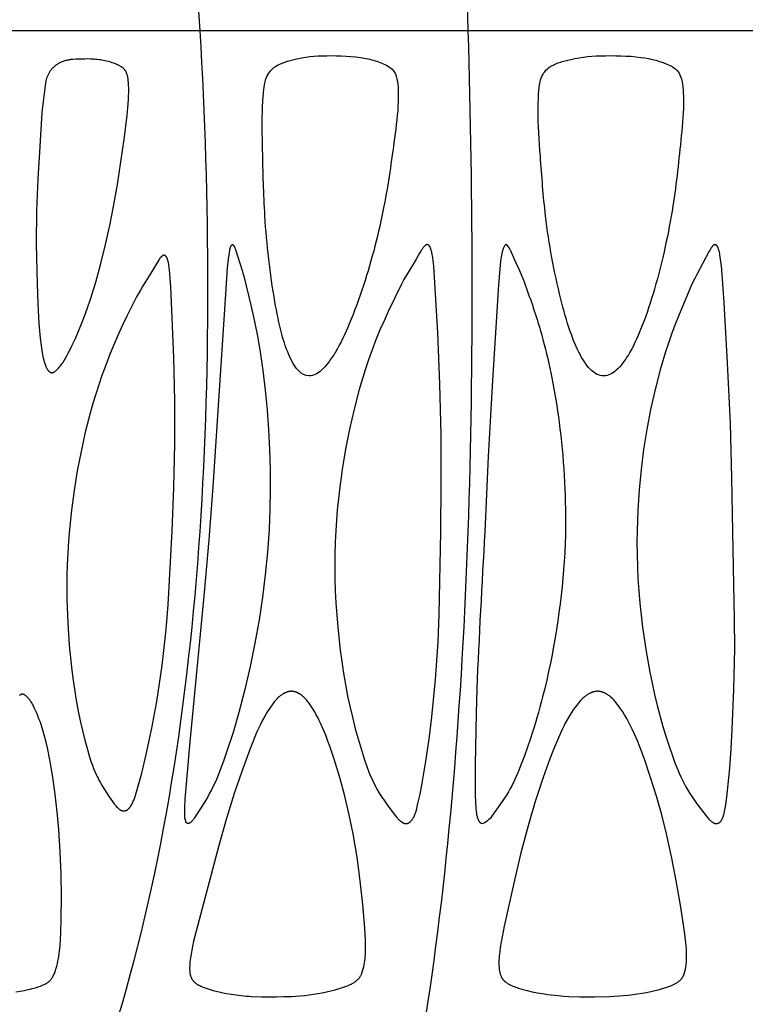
# Model space of a CAD drawing. Header units: millimetres. Extents: x 1250 to 1725, y 0 to 1655.
# Tile 72 of 256: x 1464 to 1487, y 560 to 591. Entities that reach past the tile are written whole.
import ezdxf

# ---------------------------------------------------------------- set-up
doc = ezdxf.new("R2010")
doc.units = ezdxf.units.MM
doc.header["$MEASUREMENT"] = 0
doc.layers.add('Crea2D$visibili$tangenti', color=7, linetype='Continuous', true_color=0x000000)

msp = doc.modelspace()

# ---------------------------------------------------------------- linework, layer by layer
at = {"layer": 'Crea2D$visibili$tangenti'}
for p, q in [((1469.77, 590.754), (1462.385, 590.754)), ((1478.37, 590.754), (1469.77, 590.754)), ((1487.599, 590.754), (1478.37, 590.754)), ((1479.717, 583.725), (1479.855, 583.406)), ((1479.855, 583.406), (1480.002, 583.088))]:
    msp.add_line(p, q, dxfattribs=at)
for points in [[(1465.005, 579.781), (1465.009, 579.782), (1465.014, 579.782), (1465.018, 579.783), (1465.023, 579.784), (1465.027, 579.785), (1465.032, 579.786), (1465.036, 579.787), (1465.04, 579.789), (1465.044, 579.79), (1465.048, 579.792), (1465.053, 579.793), (1465.057, 579.795), (1465.061, 579.797), (1465.065, 579.799), (1465.069, 579.801), (1465.073, 579.803), (1465.08, 579.807), (1465.088, 579.812), (1465.096, 579.816), (1465.103, 579.821), (1465.11, 579.827), (1465.118, 579.832), (1465.132, 579.843), (1465.144, 579.853), (1465.156, 579.864), (1465.168, 579.875), (1465.18, 579.886), (1465.192, 579.897), (1465.203, 579.909), (1465.225, 579.933), (1465.246, 579.957), (1465.267, 579.982), (1465.287, 580.007), (1465.306, 580.033), (1465.332, 580.069), (1465.357, 580.105), (1465.405, 580.178), (1465.451, 580.253), (1465.495, 580.329), (1465.537, 580.406), (1465.577, 580.484), (1465.654, 580.642), (1465.763, 580.877), (1465.866, 581.115), (1465.963, 581.355), (1466.056, 581.598), (1466.153, 581.868), (1466.245, 582.141), (1466.416, 582.691), (1466.583, 583.292), (1466.734, 583.897), (1466.869, 584.506), (1466.99, 585.118), (1467.112, 585.818), (1467.33, 587.279), (1467.422, 588.041), (1467.447, 588.288), (1467.465, 588.535), (1467.471, 588.659), (1467.474, 588.783), (1467.474, 588.907), (1467.47, 589.031), (1467.466, 589.103), (1467.463, 589.14), (1467.459, 589.176), (1467.455, 589.212), (1467.449, 589.248), (1467.445, 589.266), (1467.442, 589.284), (1467.438, 589.302), (1467.433, 589.319), (1467.427, 589.342), (1467.42, 589.365), (1467.417, 589.376), (1467.413, 589.387), (1467.409, 589.398), (1467.404, 589.409), (1467.4, 589.419), (1467.395, 589.43), (1467.39, 589.44), (1467.384, 589.45), (1467.378, 589.46), (1467.372, 589.47), (1467.366, 589.48), (1467.363, 589.484), (1467.36, 589.489), (1467.355, 589.494), (1467.351, 589.5), (1467.347, 589.505), (1467.342, 589.51), (1467.338, 589.515), (1467.333, 589.52), (1467.329, 589.525), (1467.324, 589.53), (1467.314, 589.539), (1467.304, 589.549), (1467.293, 589.558), (1467.282, 589.566), (1467.271, 589.574), (1467.26, 589.583), (1467.248, 589.59), (1467.236, 589.598), (1467.212, 589.613), (1467.188, 589.627), (1467.168, 589.637), (1467.148, 589.647), (1467.128, 589.657), (1467.108, 589.667), (1467.068, 589.685), (1467.027, 589.701), (1466.985, 589.717), (1466.944, 589.731), (1466.901, 589.744), (1466.859, 589.757), (1466.811, 589.769), (1466.762, 589.781), (1466.713, 589.792), (1466.664, 589.802), (1466.614, 589.811), (1466.565, 589.819), (1466.515, 589.826), (1466.465, 589.832), (1466.415, 589.837), (1466.365, 589.841), (1466.264, 589.847), (1466.164, 589.85), (1466.064, 589.849), (1465.774, 589.84), (1465.678, 589.833), (1465.622, 589.828), (1465.595, 589.824), (1465.567, 589.82), (1465.539, 589.816), (1465.512, 589.811), (1465.485, 589.805), (1465.458, 589.799), (1465.428, 589.791), (1465.398, 589.782), (1465.369, 589.772), (1465.34, 589.761), (1465.312, 589.749), (1465.284, 589.736), (1465.256, 589.722), (1465.229, 589.708), (1465.203, 589.692), (1465.177, 589.676), (1465.164, 589.667), (1465.151, 589.658), (1465.139, 589.649), (1465.127, 589.64), (1465.114, 589.631), (1465.103, 589.621), (1465.091, 589.611), (1465.079, 589.601), (1465.068, 589.591), (1465.057, 589.58), (1465.046, 589.57), (1465.035, 589.559), (1465.019, 589.541), (1465.003, 589.523), (1464.988, 589.505), (1464.973, 589.486), (1464.959, 589.467), (1464.946, 589.448), (1464.933, 589.428), (1464.92, 589.407), (1464.908, 589.387), (1464.897, 589.365), (1464.886, 589.344), (1464.876, 589.322), (1464.867, 589.301), (1464.858, 589.278), (1464.85, 589.256), (1464.842, 589.233), (1464.836, 589.214), (1464.831, 589.195), (1464.826, 589.176), (1464.821, 589.156), (1464.813, 589.117), (1464.805, 589.078), (1464.793, 588.998), (1464.728, 588.49), (1464.692, 588.129), (1464.621, 587.042), (1464.562, 586.009), (1464.519, 584.976), (1464.508, 583.914), (1464.533, 582.622), (1464.558, 581.991), (1464.596, 581.36), (1464.638, 580.888), (1464.667, 580.654), (1464.702, 580.42), (1464.723, 580.305), (1464.735, 580.248), (1464.748, 580.191), (1464.755, 580.163), (1464.763, 580.135), (1464.772, 580.107), (1464.78, 580.08), (1464.79, 580.052), (1464.8, 580.025), (1464.811, 579.998), (1464.823, 579.971), (1464.831, 579.954), (1464.839, 579.937), (1464.848, 579.92), (1464.852, 579.912), (1464.857, 579.904), (1464.862, 579.896), (1464.867, 579.888), (1464.872, 579.88), (1464.878, 579.872), (1464.883, 579.864), (1464.889, 579.857), (1464.895, 579.849), (1464.902, 579.842), (1464.907, 579.837), (1464.912, 579.831), (1464.918, 579.825), (1464.923, 579.82), (1464.926, 579.818), (1464.929, 579.815), (1464.932, 579.813), (1464.935, 579.81), (1464.938, 579.808), (1464.941, 579.806), (1464.944, 579.804), (1464.948, 579.802), (1464.951, 579.8), (1464.954, 579.798), (1464.957, 579.796), (1464.961, 579.794), (1464.964, 579.792), (1464.968, 579.791), (1464.971, 579.789), (1464.975, 579.788), (1464.978, 579.787), (1464.982, 579.786), (1464.986, 579.784), (1464.989, 579.784), (1464.993, 579.783), (1464.997, 579.782), (1465.001, 579.781)], [(1471.982, 574.766), (1471.981, 574.751), (1471.93, 574.024), (1471.858, 573.3), (1471.767, 572.578), (1471.658, 571.858), (1471.526, 571.108), (1471.374, 570.362), (1471.203, 569.62), (1471.01, 568.884), (1470.823, 568.242), (1470.618, 567.606), (1470.518, 567.321), (1470.412, 567.038), (1470.331, 566.835), (1470.289, 566.735), (1470.244, 566.635), (1470.189, 566.519), (1470.132, 566.403), (1470.071, 566.289), (1470.009, 566.176), (1469.916, 566.018), (1469.622, 565.554), (1469.588, 565.503), (1469.571, 565.478), (1469.553, 565.453), (1469.543, 565.441), (1469.534, 565.429), (1469.524, 565.418), (1469.514, 565.406), (1469.504, 565.395), (1469.493, 565.384), (1469.482, 565.373), (1469.471, 565.362), (1469.465, 565.357), (1469.459, 565.352), (1469.453, 565.347), (1469.447, 565.343), (1469.444, 565.341), (1469.441, 565.338), (1469.437, 565.336), (1469.434, 565.334), (1469.431, 565.333), (1469.428, 565.331), (1469.425, 565.329), (1469.421, 565.327), (1469.418, 565.326), (1469.415, 565.325), (1469.413, 565.324), (1469.412, 565.323), (1469.41, 565.323), (1469.408, 565.322), (1469.407, 565.322), (1469.405, 565.321), (1469.403, 565.321), (1469.401, 565.32), (1469.4, 565.32), (1469.398, 565.32), (1469.396, 565.319), (1469.395, 565.319), (1469.393, 565.319), (1469.391, 565.319), (1469.389, 565.319), (1469.388, 565.319), (1469.386, 565.319), (1469.384, 565.318), (1469.382, 565.319), (1469.381, 565.319), (1469.379, 565.319), (1469.377, 565.319), (1469.375, 565.319), (1469.373, 565.319), (1469.372, 565.32), (1469.37, 565.32), (1469.368, 565.32), (1469.366, 565.321), (1469.365, 565.321), (1469.363, 565.322), (1469.362, 565.322), (1469.361, 565.323), (1469.359, 565.323), (1469.358, 565.324), (1469.355, 565.325), (1469.353, 565.326), (1469.35, 565.327), (1469.347, 565.329), (1469.345, 565.33), (1469.342, 565.332), (1469.341, 565.332), (1469.34, 565.333), (1469.339, 565.334), (1469.337, 565.335), (1469.336, 565.336), (1469.335, 565.337), (1469.334, 565.338), (1469.333, 565.339), (1469.332, 565.34), (1469.331, 565.341), (1469.33, 565.342), (1469.329, 565.343), (1469.328, 565.344), (1469.327, 565.345), (1469.325, 565.346), (1469.324, 565.347), (1469.323, 565.349), (1469.322, 565.35), (1469.322, 565.351), (1469.321, 565.353), (1469.32, 565.354), (1469.319, 565.355), (1469.318, 565.357), (1469.317, 565.358), (1469.317, 565.36), (1469.316, 565.361), (1469.314, 565.364), (1469.313, 565.367), (1469.312, 565.37), (1469.311, 565.373), (1469.309, 565.379), (1469.305, 565.392), (1469.296, 565.42), (1469.292, 565.434), (1469.289, 565.449), (1469.287, 565.456), (1469.286, 565.464), (1469.283, 565.479), (1469.281, 565.494), (1469.279, 565.509), (1469.277, 565.524), (1469.276, 565.539), (1469.275, 565.57), (1469.272, 565.639), (1469.272, 565.708), (1469.275, 565.846), (1469.289, 566.096), (1469.45, 567.942), (1469.912, 572.73), (1470.059, 574.423), (1470.182, 576.12), (1470.576, 582.147), (1470.648, 583.152), (1470.675, 583.431), (1470.694, 583.57), (1470.705, 583.64), (1470.717, 583.709), (1470.724, 583.743), (1470.728, 583.76), (1470.732, 583.777), (1470.737, 583.794), (1470.742, 583.81), (1470.745, 583.818), (1470.748, 583.827), (1470.751, 583.835), (1470.754, 583.843), (1470.756, 583.848), (1470.759, 583.852), (1470.761, 583.857), (1470.762, 583.859), (1470.764, 583.862), (1470.765, 583.864), (1470.766, 583.866), (1470.768, 583.869), (1470.769, 583.871), (1470.771, 583.873), (1470.773, 583.875), (1470.775, 583.877), (1470.775, 583.878), (1470.776, 583.879), (1470.778, 583.881), (1470.779, 583.882), (1470.78, 583.883), (1470.782, 583.884), (1470.783, 583.886), (1470.785, 583.887), (1470.786, 583.888), (1470.787, 583.888), (1470.788, 583.889), (1470.788, 583.889), (1470.789, 583.89), (1470.79, 583.89), (1470.791, 583.891), (1470.791, 583.891), (1470.792, 583.891), (1470.793, 583.892), (1470.794, 583.892), (1470.794, 583.892), (1470.795, 583.893), (1470.796, 583.893), (1470.797, 583.893), (1470.797, 583.893), (1470.798, 583.893), (1470.799, 583.894), (1470.799, 583.894), (1470.799, 583.894), (1470.8, 583.894), (1470.8, 583.894), (1470.801, 583.894), (1470.802, 583.894), (1470.803, 583.894), (1470.803, 583.894), (1470.804, 583.894), (1470.805, 583.894), (1470.805, 583.894), (1470.806, 583.894), (1470.807, 583.893), (1470.807, 583.893), (1470.808, 583.893), (1470.809, 583.893), (1470.809, 583.893), (1470.81, 583.893), (1470.811, 583.892), (1470.811, 583.892), (1470.812, 583.892), (1470.812, 583.891), (1470.813, 583.891), (1470.814, 583.891), (1470.814, 583.89), (1470.815, 583.89), (1470.816, 583.89), (1470.816, 583.889), (1470.817, 583.889), (1470.818, 583.888), (1470.819, 583.887), (1470.821, 583.886), (1470.822, 583.885), (1470.823, 583.884), (1470.824, 583.883), (1470.826, 583.882), (1470.827, 583.881), (1470.828, 583.879), (1470.83, 583.877), (1470.833, 583.874), (1470.835, 583.871), (1470.837, 583.869), (1470.839, 583.866), (1470.843, 583.86), (1470.847, 583.855), (1470.85, 583.849), (1470.853, 583.844), (1470.857, 583.838), (1470.86, 583.832), (1470.862, 583.827), (1470.865, 583.821), (1470.87, 583.81), (1470.875, 583.798), (1470.883, 583.775), (1470.898, 583.734), (1471.112, 583.063), (1471.139, 582.974), (1471.164, 582.885), (1471.398, 581.952), (1471.514, 581.431), (1471.615, 580.907), (1471.703, 580.381), (1471.778, 579.852), (1471.854, 579.22), (1471.914, 578.585), (1471.961, 577.95), (1471.993, 577.314), (1472.01, 576.677), (1472.014, 576.04), (1472.005, 575.402)], [(1474.117, 574.72), (1474.099, 574.332), (1474.088, 573.945), (1474.085, 573.557), (1474.09, 573.169), (1474.102, 572.782), (1474.121, 572.395), (1474.18, 571.621), (1474.26, 570.881), (1474.31, 570.512), (1474.366, 570.143), (1474.429, 569.776), (1474.499, 569.41), (1474.576, 569.046), (1474.661, 568.684), (1474.743, 568.358), (1474.833, 568.034), (1474.929, 567.711), (1475.031, 567.391), (1475.105, 567.177), (1475.184, 566.966), (1475.227, 566.861), (1475.271, 566.758), (1475.319, 566.656), (1475.369, 566.555), (1475.404, 566.489), (1475.44, 566.424), (1475.516, 566.295), (1475.596, 566.169), (1475.68, 566.045), (1475.766, 565.922), (1475.855, 565.802), (1476.038, 565.565), (1476.08, 565.512), (1476.102, 565.486), (1476.113, 565.473), (1476.125, 565.46), (1476.136, 565.448), (1476.148, 565.436), (1476.161, 565.424), (1476.173, 565.413), (1476.186, 565.401), (1476.2, 565.391), (1476.214, 565.38), (1476.221, 565.375), (1476.228, 565.37), (1476.237, 565.364), (1476.246, 565.359), (1476.255, 565.353), (1476.265, 565.348), (1476.274, 565.343), (1476.284, 565.338), (1476.289, 565.336), (1476.294, 565.334), (1476.299, 565.332), (1476.304, 565.33), (1476.309, 565.329), (1476.314, 565.327), (1476.319, 565.325), (1476.324, 565.324), (1476.329, 565.323), (1476.334, 565.321), (1476.339, 565.32), (1476.344, 565.319), (1476.349, 565.319), (1476.354, 565.318), (1476.359, 565.317), (1476.365, 565.317), (1476.37, 565.317), (1476.375, 565.317), (1476.38, 565.317), (1476.385, 565.317), (1476.388, 565.317), (1476.392, 565.318), (1476.395, 565.318), (1476.399, 565.319), (1476.402, 565.319), (1476.406, 565.32), (1476.409, 565.321), (1476.413, 565.321), (1476.416, 565.322), (1476.419, 565.323), (1476.423, 565.324), (1476.426, 565.325), (1476.43, 565.326), (1476.433, 565.328), (1476.436, 565.329), (1476.44, 565.33), (1476.446, 565.333), (1476.453, 565.336), (1476.459, 565.339), (1476.466, 565.343), (1476.472, 565.347), (1476.478, 565.351), (1476.484, 565.355), (1476.49, 565.359), (1476.498, 565.365), (1476.505, 565.371), (1476.512, 565.377), (1476.519, 565.383), (1476.526, 565.39), (1476.532, 565.397), (1476.539, 565.404), (1476.545, 565.411), (1476.551, 565.418), (1476.557, 565.426), (1476.563, 565.434), (1476.569, 565.441), (1476.58, 565.457), (1476.59, 565.473), (1476.598, 565.486), (1476.605, 565.499), (1476.613, 565.512), (1476.62, 565.525), (1476.633, 565.551), (1476.645, 565.577), (1476.657, 565.604), (1476.667, 565.631), (1476.677, 565.659), (1476.687, 565.686), (1476.696, 565.714), (1476.704, 565.742), (1476.719, 565.799), (1476.746, 565.913), (1476.821, 566.263), (1476.89, 566.614), (1477.01, 567.32), (1477.111, 568.028), (1477.197, 568.739), (1477.317, 569.941), (1477.365, 570.543), (1477.402, 571.145), (1477.438, 572.028), (1477.487, 574.677), (1477.504, 576.232), (1477.498, 577.786), (1477.456, 579.426), (1477.388, 581.065), (1477.278, 583.017), (1477.262, 583.198), (1477.243, 583.378), (1477.23, 583.479), (1477.222, 583.53), (1477.213, 583.58), (1477.203, 583.63), (1477.197, 583.654), (1477.19, 583.679), (1477.184, 583.704), (1477.176, 583.728), (1477.168, 583.752), (1477.16, 583.776), (1477.155, 583.789), (1477.15, 583.801), (1477.147, 583.808), (1477.145, 583.814), (1477.142, 583.82), (1477.139, 583.825), (1477.135, 583.831), (1477.134, 583.834), (1477.132, 583.837), (1477.13, 583.84), (1477.128, 583.842), (1477.126, 583.845), (1477.124, 583.848), (1477.122, 583.85), (1477.12, 583.853), (1477.118, 583.855), (1477.116, 583.858), (1477.114, 583.86), (1477.111, 583.863), (1477.109, 583.865), (1477.106, 583.867), (1477.103, 583.87), (1477.1, 583.872), (1477.097, 583.875), (1477.095, 583.876), (1477.093, 583.877), (1477.091, 583.879), (1477.09, 583.88), (1477.088, 583.881), (1477.086, 583.882), (1477.084, 583.883), (1477.082, 583.884), (1477.081, 583.885), (1477.079, 583.886), (1477.077, 583.886), (1477.075, 583.887), (1477.073, 583.888), (1477.071, 583.889), (1477.069, 583.889), (1477.067, 583.89), (1477.065, 583.89), (1477.063, 583.891), (1477.062, 583.891), (1477.06, 583.892), (1477.058, 583.892), (1477.056, 583.892), (1477.054, 583.893), (1477.052, 583.893), (1477.05, 583.893), (1477.048, 583.893), (1477.047, 583.893), (1477.046, 583.893), (1477.044, 583.893), (1477.043, 583.893), (1477.042, 583.893), (1477.04, 583.892), (1477.039, 583.892), (1477.038, 583.892), (1477.037, 583.892), (1477.035, 583.891), (1477.034, 583.891), (1477.033, 583.891), (1477.032, 583.89), (1477.03, 583.89), (1477.029, 583.89), (1477.028, 583.889), (1477.025, 583.888), (1477.023, 583.887), (1477.021, 583.886), (1477.018, 583.885), (1477.016, 583.884), (1477.013, 583.883), (1477.011, 583.881), (1477.008, 583.88), (1477.006, 583.878), (1477.004, 583.877), (1477.001, 583.875), (1476.999, 583.874), (1476.994, 583.87), (1476.99, 583.866), (1476.985, 583.863), (1476.981, 583.859), (1476.972, 583.851), (1476.963, 583.841), (1476.953, 583.832), (1476.944, 583.822), (1476.935, 583.812), (1476.926, 583.802), (1476.918, 583.792), (1476.91, 583.781), (1476.902, 583.771), (1476.887, 583.75), (1476.873, 583.729), (1476.846, 583.685), (1476.808, 583.62), (1476.697, 583.422), (1476.621, 583.294), (1476.387, 582.916), (1476.306, 582.772), (1476.229, 582.624), (1475.802, 581.744), (1475.667, 581.451), (1475.537, 581.156), (1475.408, 580.84), (1475.286, 580.521), (1475.171, 580.199), (1475.063, 579.874), (1474.873, 579.246), (1474.704, 578.611), (1474.556, 577.971), (1474.428, 577.327), (1474.321, 576.679), (1474.234, 576.028), (1474.166, 575.375)], [(1483.784, 574.72), (1483.78, 574.332), (1483.784, 573.943), (1483.795, 573.555), (1483.814, 573.167), (1483.84, 572.78), (1483.873, 572.393), (1483.959, 571.621), (1484.064, 570.897), (1484.192, 570.176), (1484.266, 569.817), (1484.345, 569.46), (1484.432, 569.105), (1484.525, 568.751), (1484.614, 568.433), (1484.71, 568.117), (1484.811, 567.804), (1484.919, 567.492), (1485.002, 567.265), (1485.09, 567.04), (1485.137, 566.929), (1485.187, 566.819), (1485.238, 566.71), (1485.293, 566.602), (1485.352, 566.493), (1485.414, 566.385), (1485.479, 566.279), (1485.548, 566.175), (1485.706, 565.954), (1485.923, 565.66), (1485.998, 565.564), (1486.041, 565.511), (1486.064, 565.486), (1486.087, 565.461), (1486.099, 565.449), (1486.111, 565.437), (1486.124, 565.425), (1486.136, 565.414), (1486.149, 565.403), (1486.163, 565.392), (1486.176, 565.381), (1486.19, 565.371), (1486.198, 565.365), (1486.207, 565.36), (1486.215, 565.354), (1486.224, 565.349), (1486.233, 565.344), (1486.242, 565.34), (1486.246, 565.337), (1486.251, 565.335), (1486.255, 565.333), (1486.26, 565.331), (1486.265, 565.33), (1486.269, 565.328), (1486.274, 565.326), (1486.279, 565.325), (1486.283, 565.323), (1486.288, 565.322), (1486.293, 565.321), (1486.297, 565.32), (1486.302, 565.319), (1486.307, 565.319), (1486.312, 565.318), (1486.317, 565.318), (1486.321, 565.317), (1486.326, 565.317), (1486.331, 565.317), (1486.336, 565.318), (1486.339, 565.318), (1486.342, 565.318), (1486.346, 565.318), (1486.349, 565.319), (1486.352, 565.319), (1486.355, 565.32), (1486.358, 565.321), (1486.362, 565.321), (1486.365, 565.322), (1486.368, 565.323), (1486.371, 565.324), (1486.374, 565.325), (1486.378, 565.326), (1486.381, 565.327), (1486.384, 565.328), (1486.387, 565.329), (1486.393, 565.332), (1486.399, 565.335), (1486.405, 565.338), (1486.411, 565.341), (1486.417, 565.345), (1486.423, 565.348), (1486.428, 565.352), (1486.433, 565.356), (1486.437, 565.359), (1486.44, 565.361), (1486.444, 565.364), (1486.447, 565.367), (1486.45, 565.37), (1486.453, 565.373), (1486.456, 565.376), (1486.459, 565.379), (1486.462, 565.382), (1486.465, 565.386), (1486.47, 565.392), (1486.476, 565.399), (1486.481, 565.406), (1486.486, 565.413), (1486.491, 565.42), (1486.495, 565.428), (1486.5, 565.435), (1486.504, 565.443), (1486.508, 565.451), (1486.516, 565.466), (1486.522, 565.478), (1486.527, 565.489), (1486.537, 565.513), (1486.546, 565.537), (1486.555, 565.56), (1486.563, 565.585), (1486.57, 565.609), (1486.577, 565.633), (1486.583, 565.658), (1486.594, 565.708), (1486.603, 565.758), (1486.62, 565.859), (1486.663, 566.167), (1486.701, 566.476), (1486.761, 567.095), (1486.805, 567.715), (1486.839, 568.337), (1486.892, 569.633), (1486.917, 570.93), (1486.914, 571.867), (1486.862, 574.677), (1486.829, 576.415), (1486.778, 578.153), (1486.689, 580.097), (1486.577, 582.04), (1486.516, 582.935), (1486.491, 583.216), (1486.475, 583.355), (1486.456, 583.495), (1486.444, 583.573), (1486.436, 583.611), (1486.428, 583.65), (1486.419, 583.688), (1486.413, 583.707), (1486.408, 583.726), (1486.402, 583.745), (1486.396, 583.763), (1486.389, 583.782), (1486.382, 583.8), (1486.378, 583.81), (1486.373, 583.819), (1486.371, 583.824), (1486.369, 583.828), (1486.367, 583.833), (1486.364, 583.837), (1486.362, 583.841), (1486.359, 583.845), (1486.356, 583.85), (1486.355, 583.852), (1486.353, 583.854), (1486.352, 583.856), (1486.35, 583.858), (1486.348, 583.859), (1486.347, 583.861), (1486.345, 583.863), (1486.343, 583.865), (1486.342, 583.867), (1486.34, 583.869), (1486.338, 583.87), (1486.337, 583.871), (1486.335, 583.872), (1486.334, 583.874), (1486.332, 583.875), (1486.331, 583.876), (1486.329, 583.877), (1486.327, 583.878), (1486.326, 583.879), (1486.324, 583.88), (1486.322, 583.881), (1486.321, 583.882), (1486.319, 583.883), (1486.317, 583.884), (1486.316, 583.885), (1486.314, 583.886), (1486.312, 583.887), (1486.31, 583.888), (1486.309, 583.888), (1486.307, 583.889), (1486.305, 583.89), (1486.303, 583.89), (1486.301, 583.891), (1486.3, 583.891), (1486.298, 583.891), (1486.296, 583.892), (1486.294, 583.892), (1486.292, 583.892), (1486.291, 583.893), (1486.289, 583.893), (1486.287, 583.893), (1486.286, 583.893), (1486.285, 583.893), (1486.284, 583.893), (1486.283, 583.893), (1486.282, 583.892), (1486.281, 583.892), (1486.279, 583.892), (1486.278, 583.892), (1486.277, 583.892), (1486.276, 583.892), (1486.275, 583.891), (1486.274, 583.891), (1486.272, 583.891), (1486.271, 583.89), (1486.27, 583.89), (1486.269, 583.89), (1486.268, 583.889), (1486.267, 583.889), (1486.264, 583.888), (1486.262, 583.887), (1486.26, 583.886), (1486.258, 583.885), (1486.255, 583.883), (1486.253, 583.882), (1486.251, 583.881), (1486.249, 583.879), (1486.247, 583.878), (1486.245, 583.876), (1486.243, 583.875), (1486.24, 583.873), (1486.236, 583.87), (1486.232, 583.866), (1486.228, 583.862), (1486.224, 583.859), (1486.216, 583.851), (1486.207, 583.841), (1486.198, 583.831), (1486.19, 583.821), (1486.182, 583.811), (1486.174, 583.801), (1486.167, 583.791), (1486.159, 583.781), (1486.152, 583.77), (1486.139, 583.749), (1486.126, 583.728), (1486.102, 583.685), (1485.9, 583.294), (1485.691, 582.916), (1485.645, 582.826), (1485.6, 582.734), (1485.515, 582.549), (1485.115, 581.599), (1485, 581.309), (1484.889, 581.018), (1484.79, 580.735), (1484.696, 580.45), (1484.608, 580.163), (1484.526, 579.874), (1484.362, 579.243), (1484.219, 578.606), (1484.097, 577.965), (1483.996, 577.32), (1483.914, 576.673), (1483.852, 576.023), (1483.809, 575.372)], [(1465.572, 574.749), (1465.542, 574.375), (1465.518, 574.001), (1465.502, 573.627), (1465.493, 573.252), (1465.494, 572.503), (1465.521, 571.753), (1465.568, 571.043), (1465.639, 570.335), (1465.683, 569.982), (1465.734, 569.629), (1465.792, 569.278), (1465.857, 568.928), (1465.92, 568.616), (1465.99, 568.306), (1466.067, 567.997), (1466.15, 567.689), (1466.209, 567.486), (1466.274, 567.285), (1466.309, 567.186), (1466.347, 567.087), (1466.387, 566.99), (1466.429, 566.893), (1466.459, 566.831), (1466.49, 566.769), (1466.522, 566.707), (1466.556, 566.646), (1466.625, 566.526), (1466.698, 566.407), (1466.774, 566.29), (1466.853, 566.175), (1467.014, 565.949), (1467.048, 565.903), (1467.065, 565.881), (1467.083, 565.859), (1467.093, 565.848), (1467.102, 565.838), (1467.112, 565.828), (1467.122, 565.818), (1467.132, 565.808), (1467.143, 565.799), (1467.154, 565.79), (1467.16, 565.786), (1467.165, 565.781), (1467.173, 565.775), (1467.182, 565.77), (1467.19, 565.764), (1467.199, 565.759), (1467.208, 565.754), (1467.216, 565.75), (1467.221, 565.748), (1467.226, 565.745), (1467.23, 565.743), (1467.235, 565.741), (1467.239, 565.74), (1467.244, 565.738), (1467.249, 565.736), (1467.253, 565.735), (1467.258, 565.733), (1467.263, 565.732), (1467.268, 565.731), (1467.272, 565.729), (1467.277, 565.728), (1467.282, 565.728), (1467.287, 565.727), (1467.292, 565.726), (1467.297, 565.726), (1467.302, 565.725), (1467.307, 565.725), (1467.312, 565.725), (1467.315, 565.725), (1467.319, 565.725), (1467.323, 565.725), (1467.326, 565.725), (1467.33, 565.725), (1467.334, 565.726), (1467.338, 565.726), (1467.341, 565.727), (1467.345, 565.727), (1467.349, 565.728), (1467.352, 565.729), (1467.356, 565.729), (1467.36, 565.73), (1467.363, 565.731), (1467.371, 565.733), (1467.378, 565.735), (1467.385, 565.738), (1467.392, 565.741), (1467.399, 565.744), (1467.406, 565.747), (1467.413, 565.75), (1467.419, 565.754), (1467.426, 565.758), (1467.43, 565.76), (1467.434, 565.763), (1467.438, 565.766), (1467.442, 565.768), (1467.446, 565.771), (1467.449, 565.774), (1467.453, 565.777), (1467.457, 565.78), (1467.464, 565.787), (1467.471, 565.793), (1467.478, 565.8), (1467.484, 565.807), (1467.491, 565.814), (1467.497, 565.822), (1467.503, 565.829), (1467.509, 565.837), (1467.521, 565.852), (1467.532, 565.868), (1467.549, 565.895), (1467.566, 565.922), (1467.581, 565.95), (1467.596, 565.978), (1467.61, 566.006), (1467.623, 566.035), (1467.636, 566.064), (1467.648, 566.093), (1467.671, 566.153), (1467.691, 566.213), (1467.73, 566.335), (1467.815, 566.632), (1467.893, 566.931), (1468.035, 567.53), (1468.215, 568.381), (1468.374, 569.236), (1468.466, 569.812), (1468.546, 570.389), (1468.616, 570.968), (1468.674, 571.548), (1468.738, 572.335), (1468.788, 573.124), (1468.867, 574.702), (1468.923, 576.103), (1468.954, 577.505), (1468.95, 578.886), (1468.918, 580.267), (1468.829, 582.544), (1468.798, 582.958), (1468.784, 583.089), (1468.776, 583.154), (1468.766, 583.219), (1468.758, 583.267), (1468.749, 583.314), (1468.743, 583.337), (1468.738, 583.36), (1468.731, 583.384), (1468.725, 583.407), (1468.721, 583.419), (1468.716, 583.432), (1468.712, 583.445), (1468.709, 583.451), (1468.706, 583.457), (1468.704, 583.464), (1468.701, 583.47), (1468.698, 583.476), (1468.694, 583.482), (1468.691, 583.488), (1468.687, 583.493), (1468.684, 583.499), (1468.68, 583.505), (1468.676, 583.509), (1468.673, 583.513), (1468.67, 583.517), (1468.666, 583.521), (1468.663, 583.525), (1468.661, 583.527), (1468.659, 583.529), (1468.657, 583.53), (1468.655, 583.532), (1468.653, 583.534), (1468.651, 583.535), (1468.649, 583.537), (1468.647, 583.538), (1468.645, 583.54), (1468.643, 583.541), (1468.641, 583.542), (1468.639, 583.543), (1468.637, 583.545), (1468.635, 583.546), (1468.632, 583.547), (1468.631, 583.547), (1468.63, 583.548), (1468.629, 583.548), (1468.628, 583.548), (1468.627, 583.549), (1468.626, 583.549), (1468.625, 583.549), (1468.624, 583.55), (1468.623, 583.55), (1468.622, 583.55), (1468.62, 583.55), (1468.619, 583.551), (1468.618, 583.551), (1468.617, 583.551), (1468.616, 583.551), (1468.614, 583.551), (1468.613, 583.551), (1468.612, 583.551), (1468.61, 583.552), (1468.609, 583.551), (1468.607, 583.551), (1468.606, 583.551), (1468.605, 583.551), (1468.603, 583.551), (1468.602, 583.551), (1468.6, 583.551), (1468.599, 583.55), (1468.597, 583.55), (1468.596, 583.55), (1468.595, 583.55), (1468.593, 583.549), (1468.592, 583.549), (1468.589, 583.548), (1468.586, 583.547), (1468.583, 583.546), (1468.58, 583.545), (1468.578, 583.544), (1468.575, 583.542), (1468.572, 583.541), (1468.569, 583.539), (1468.566, 583.538), (1468.563, 583.536), (1468.561, 583.534), (1468.555, 583.531), (1468.55, 583.527), (1468.544, 583.523), (1468.539, 583.519), (1468.534, 583.514), (1468.529, 583.51), (1468.521, 583.503), (1468.513, 583.495), (1468.505, 583.488), (1468.498, 583.48), (1468.491, 583.472), (1468.485, 583.464), (1468.478, 583.457), (1468.472, 583.449), (1468.46, 583.432), (1468.449, 583.416), (1468.427, 583.382), (1468.27, 583.118), (1467.913, 582.547), (1467.85, 582.437), (1467.73, 582.215), (1467.418, 581.601), (1467.27, 581.29), (1467.127, 580.976), (1466.99, 580.66), (1466.86, 580.342), (1466.736, 580.021), (1466.618, 579.698), (1466.515, 579.398), (1466.418, 579.096), (1466.326, 578.793), (1466.24, 578.488), (1466.083, 577.874), (1465.945, 577.255), (1465.826, 576.632), (1465.725, 576.006), (1465.641, 575.378)], [(1471.088, 559.796), (1471.168, 559.786), (1471.249, 559.779), (1471.329, 559.774), (1471.41, 559.77), (1471.732, 559.762), (1472.215, 559.76), (1472.456, 559.764), (1472.697, 559.773), (1472.98, 559.792), (1473.122, 559.805), (1473.263, 559.821), (1473.403, 559.84), (1473.543, 559.862), (1473.683, 559.887), (1473.822, 559.915), (1473.959, 559.947), (1474.096, 559.982), (1474.231, 560.021), (1474.365, 560.064), (1474.454, 560.095), (1474.498, 560.111), (1474.541, 560.129), (1474.562, 560.139), (1474.584, 560.149), (1474.605, 560.159), (1474.625, 560.169), (1474.646, 560.181), (1474.666, 560.192), (1474.686, 560.204), (1474.706, 560.217), (1474.72, 560.226), (1474.734, 560.236), (1474.747, 560.246), (1474.76, 560.256), (1474.774, 560.266), (1474.786, 560.277), (1474.799, 560.288), (1474.811, 560.299), (1474.823, 560.311), (1474.835, 560.322), (1474.846, 560.335), (1474.857, 560.347), (1474.868, 560.36), (1474.878, 560.372), (1474.887, 560.386), (1474.897, 560.399), (1474.906, 560.414), (1474.915, 560.429), (1474.923, 560.444), (1474.931, 560.459), (1474.939, 560.475), (1474.946, 560.491), (1474.952, 560.507), (1474.959, 560.523), (1474.965, 560.539), (1474.97, 560.556), (1474.981, 560.589), (1474.991, 560.623), (1475, 560.657), (1475.015, 560.722), (1475.028, 560.787), (1475.04, 560.852), (1475.049, 560.917), (1475.057, 560.983), (1475.064, 561.048), (1475.069, 561.114), (1475.073, 561.179), (1475.076, 561.277), (1475.077, 561.374), (1475.076, 561.471), (1475.072, 561.568), (1475.048, 561.956), (1474.984, 562.719), (1474.903, 563.479), (1474.8, 564.237), (1474.74, 564.614), (1474.673, 564.99), (1474.549, 565.595), (1474.406, 566.195), (1474.245, 566.791), (1474.067, 567.383), (1473.938, 567.773), (1473.869, 567.966), (1473.796, 568.158), (1473.717, 568.348), (1473.632, 568.535), (1473.587, 568.627), (1473.541, 568.719), (1473.492, 568.809), (1473.442, 568.899), (1473.318, 569.098), (1473.274, 569.163), (1473.251, 569.194), (1473.227, 569.225), (1473.203, 569.255), (1473.178, 569.285), (1473.151, 569.314), (1473.124, 569.342), (1473.11, 569.356), (1473.096, 569.369), (1473.082, 569.383), (1473.067, 569.396), (1473.046, 569.413), (1473.025, 569.429), (1473.004, 569.445), (1472.982, 569.461), (1472.96, 569.475), (1472.948, 569.482), (1472.937, 569.489), (1472.925, 569.495), (1472.914, 569.501), (1472.902, 569.507), (1472.89, 569.513), (1472.878, 569.518), (1472.866, 569.524), (1472.854, 569.528), (1472.842, 569.533), (1472.83, 569.537), (1472.818, 569.541), (1472.806, 569.545), (1472.793, 569.548), (1472.781, 569.551), (1472.768, 569.553), (1472.756, 569.556), (1472.744, 569.557), (1472.731, 569.559), (1472.719, 569.56), (1472.706, 569.56), (1472.693, 569.56), (1472.686, 569.56), (1472.679, 569.56), (1472.671, 569.56), (1472.664, 569.559), (1472.656, 569.558), (1472.649, 569.558), (1472.641, 569.557), (1472.634, 569.556), (1472.619, 569.553), (1472.604, 569.55), (1472.589, 569.546), (1472.574, 569.542), (1472.56, 569.537), (1472.545, 569.532), (1472.53, 569.527), (1472.516, 569.521), (1472.501, 569.515), (1472.487, 569.508), (1472.473, 569.501), (1472.458, 569.494), (1472.444, 569.486), (1472.43, 569.478), (1472.416, 569.469), (1472.403, 569.461), (1472.389, 569.452), (1472.376, 569.442), (1472.349, 569.423), (1472.324, 569.403), (1472.299, 569.383), (1472.275, 569.361), (1472.252, 569.34), (1472.235, 569.323), (1472.218, 569.306), (1472.202, 569.289), (1472.186, 569.271), (1472.171, 569.254), (1472.157, 569.236), (1472.128, 569.2), (1472.101, 569.164), (1472.074, 569.127), (1472.023, 569.051), (1471.931, 568.908), (1471.843, 568.76), (1471.771, 568.631), (1471.704, 568.5), (1471.64, 568.368), (1471.58, 568.235), (1471.466, 567.966), (1471.359, 567.694), (1471.102, 566.992), (1470.864, 566.284), (1470.606, 565.45), (1470.365, 564.612), (1469.681, 562.026), (1469.557, 561.539), (1469.521, 561.375), (1469.496, 561.253), (1469.475, 561.131), (1469.456, 561.008), (1469.441, 560.885), (1469.433, 560.799), (1469.431, 560.756), (1469.429, 560.713), (1469.428, 560.671), (1469.429, 560.649), (1469.43, 560.628), (1469.431, 560.606), (1469.432, 560.585), (1469.434, 560.564), (1469.437, 560.542), (1469.441, 560.514), (1469.443, 560.499), (1469.446, 560.485), (1469.449, 560.471), (1469.452, 560.457), (1469.456, 560.443), (1469.46, 560.429), (1469.464, 560.415), (1469.468, 560.402), (1469.473, 560.388), (1469.479, 560.375), (1469.485, 560.362), (1469.491, 560.35), (1469.494, 560.343), (1469.498, 560.337), (1469.501, 560.331), (1469.505, 560.325), (1469.509, 560.318), (1469.513, 560.312), (1469.517, 560.306), (1469.521, 560.3), (1469.526, 560.294), (1469.53, 560.288), (1469.535, 560.282), (1469.54, 560.276), (1469.549, 560.264), (1469.56, 560.253), (1469.57, 560.242), (1469.581, 560.232), (1469.592, 560.221), (1469.604, 560.211), (1469.616, 560.202), (1469.628, 560.192), (1469.64, 560.183), (1469.653, 560.175), (1469.666, 560.166), (1469.679, 560.158), (1469.697, 560.147), (1469.716, 560.137), (1469.735, 560.127), (1469.754, 560.118), (1469.793, 560.1), (1469.832, 560.083), (1469.925, 560.046), (1470.02, 560.012), (1470.085, 559.99), (1470.15, 559.97), (1470.216, 559.952), (1470.282, 559.935), (1470.415, 559.904), (1470.548, 559.877), (1470.683, 559.853)], [(1481.252, 559.796), (1481.339, 559.787), (1481.426, 559.779), (1481.6, 559.77), (1481.948, 559.762), (1482.426, 559.76), (1482.903, 559.77), (1483.201, 559.786), (1483.35, 559.798), (1483.498, 559.812), (1483.646, 559.829), (1483.794, 559.849), (1483.942, 559.872), (1484.089, 559.899), (1484.227, 559.928), (1484.365, 559.96), (1484.502, 559.996), (1484.638, 560.035), (1484.74, 560.067), (1484.79, 560.084), (1484.84, 560.103), (1484.889, 560.123), (1484.914, 560.133), (1484.938, 560.145), (1484.962, 560.156), (1484.986, 560.168), (1485.01, 560.181), (1485.033, 560.194), (1485.061, 560.211), (1485.075, 560.22), (1485.088, 560.229), (1485.101, 560.238), (1485.115, 560.247), (1485.127, 560.257), (1485.14, 560.267), (1485.152, 560.277), (1485.164, 560.288), (1485.176, 560.298), (1485.187, 560.309), (1485.198, 560.321), (1485.208, 560.333), (1485.213, 560.339), (1485.218, 560.345), (1485.223, 560.351), (1485.228, 560.357), (1485.232, 560.364), (1485.237, 560.371), (1485.242, 560.377), (1485.246, 560.384), (1485.25, 560.391), (1485.254, 560.398), (1485.262, 560.413), (1485.269, 560.427), (1485.276, 560.442), (1485.283, 560.457), (1485.289, 560.473), (1485.295, 560.488), (1485.3, 560.504), (1485.305, 560.52), (1485.31, 560.536), (1485.319, 560.568), (1485.327, 560.601), (1485.334, 560.633), (1485.341, 560.666), (1485.347, 560.699), (1485.352, 560.731), (1485.361, 560.797), (1485.367, 560.863), (1485.372, 560.928), (1485.375, 560.994), (1485.376, 561.06), (1485.375, 561.126), (1485.372, 561.217), (1485.367, 561.308), (1485.36, 561.398), (1485.35, 561.488), (1485.304, 561.849), (1485.185, 562.639), (1485.052, 563.426), (1484.902, 564.211), (1484.728, 564.99), (1484.576, 565.595), (1484.406, 566.196), (1484.221, 566.792), (1484.019, 567.383), (1483.873, 567.774), (1483.796, 567.968), (1483.714, 568.16), (1483.626, 568.35), (1483.533, 568.536), (1483.484, 568.628), (1483.433, 568.72), (1483.381, 568.81), (1483.326, 568.899), (1483.236, 569.034), (1483.189, 569.099), (1483.141, 569.164), (1483.116, 569.195), (1483.09, 569.226), (1483.064, 569.257), (1483.036, 569.286), (1483.008, 569.315), (1482.979, 569.343), (1482.949, 569.37), (1482.934, 569.383), (1482.918, 569.396), (1482.896, 569.413), (1482.873, 569.43), (1482.85, 569.446), (1482.826, 569.461), (1482.802, 569.476), (1482.79, 569.483), (1482.777, 569.49), (1482.765, 569.496), (1482.753, 569.502), (1482.74, 569.508), (1482.727, 569.514), (1482.715, 569.519), (1482.702, 569.524), (1482.689, 569.529), (1482.676, 569.534), (1482.663, 569.538), (1482.65, 569.542), (1482.636, 569.545), (1482.623, 569.549), (1482.61, 569.551), (1482.596, 569.554), (1482.583, 569.556), (1482.57, 569.558), (1482.556, 569.559), (1482.543, 569.56), (1482.529, 569.56), (1482.515, 569.561), (1482.503, 569.56), (1482.49, 569.56), (1482.477, 569.559), (1482.464, 569.557), (1482.451, 569.555), (1482.439, 569.553), (1482.426, 569.551), (1482.413, 569.548), (1482.4, 569.545), (1482.388, 569.542), (1482.375, 569.538), (1482.362, 569.535), (1482.35, 569.53), (1482.337, 569.526), (1482.325, 569.521), (1482.312, 569.516), (1482.3, 569.511), (1482.288, 569.506), (1482.276, 569.5), (1482.263, 569.494), (1482.24, 569.482), (1482.216, 569.469), (1482.193, 569.455), (1482.171, 569.44), (1482.149, 569.425), (1482.127, 569.41), (1482.113, 569.398), (1482.099, 569.387), (1482.085, 569.375), (1482.072, 569.364), (1482.045, 569.339), (1482.02, 569.315), (1481.995, 569.289), (1481.971, 569.263), (1481.925, 569.209), (1481.861, 569.13), (1481.799, 569.048), (1481.739, 568.964), (1481.682, 568.879), (1481.616, 568.772), (1481.553, 568.664), (1481.494, 568.555), (1481.437, 568.444), (1481.383, 568.332), (1481.331, 568.218), (1481.231, 567.99), (1481.108, 567.694), (1480.991, 567.395), (1480.772, 566.791), (1480.521, 566.023), (1480.293, 565.247), (1480.06, 564.376), (1479.849, 563.499), (1479.521, 562.027), (1479.453, 561.683), (1479.423, 561.51), (1479.396, 561.337), (1479.378, 561.206), (1479.364, 561.074), (1479.358, 561.008), (1479.354, 560.942), (1479.352, 560.876), (1479.352, 560.81), (1479.353, 560.762), (1479.356, 560.715), (1479.357, 560.691), (1479.36, 560.668), (1479.362, 560.644), (1479.366, 560.621), (1479.369, 560.598), (1479.374, 560.574), (1479.379, 560.551), (1479.384, 560.528), (1479.39, 560.506), (1479.397, 560.483), (1479.405, 560.461), (1479.413, 560.439), (1479.42, 560.424), (1479.426, 560.409), (1479.433, 560.394), (1479.441, 560.379), (1479.449, 560.365), (1479.453, 560.358), (1479.458, 560.351), (1479.462, 560.344), (1479.467, 560.337), (1479.471, 560.33), (1479.476, 560.324), (1479.483, 560.316), (1479.489, 560.308), (1479.496, 560.3), (1479.502, 560.293), (1479.509, 560.286), (1479.516, 560.278), (1479.524, 560.271), (1479.531, 560.265), (1479.539, 560.258), (1479.546, 560.251), (1479.562, 560.238), (1479.578, 560.226), (1479.595, 560.214), (1479.614, 560.201), (1479.633, 560.189), (1479.653, 560.177), (1479.673, 560.165), (1479.694, 560.154), (1479.714, 560.144), (1479.735, 560.133), (1479.756, 560.124), (1479.799, 560.105), (1479.842, 560.088), (1479.886, 560.072), (1479.93, 560.056), (1480.011, 560.03), (1480.091, 560.005), (1480.173, 559.983), (1480.254, 559.961), (1480.418, 559.923), (1480.584, 559.89), (1480.75, 559.862), (1480.917, 559.837)]]:
    msp.add_lwpolyline(points, close=True, dxfattribs=at)
for points in [[(1478.684, 565.458), (1478.675, 565.485), (1478.668, 565.512), (1478.661, 565.539), (1478.654, 565.567), (1478.649, 565.594), (1478.644, 565.622), (1478.64, 565.65), (1478.636, 565.678), (1478.623, 565.81), (1478.618, 565.876), (1478.613, 565.977), (1478.605, 566.262), (1478.603, 567.196), (1478.631, 568.875), (1478.652, 569.625, -0.003793), (1478.912, 574.677), (1479.024, 577.1), (1479.157, 579.535), (1479.351, 582.603), (1479.403, 583.233), (1479.417, 583.365), (1479.434, 583.497), (1479.443, 583.551), (1479.453, 583.606), (1479.463, 583.66), (1479.476, 583.713)], [(1480.002, 583.088), (1480.149, 582.726), (1480.294, 582.321, -0.024548), (1480.766, 580.844, -0.016306), (1481.048, 579.624, -0.016493), (1481.284, 578.193, -0.035068), (1481.49, 574.766), (1481.49, 574.748)], [(1481.49, 574.748, -0.013603), (1481.447, 573.74, -0.045251), (1480.756, 569.385, -0.016879), (1480.369, 568.049), (1480.275, 567.771), (1480.176, 567.494), (1480.072, 567.219), (1479.962, 566.946), (1479.91, 566.826), (1479.854, 566.707), (1479.787, 566.573), (1479.716, 566.442), (1479.655, 566.335), (1479.591, 566.229), (1479.524, 566.125), (1479.455, 566.023)], [(1479.455, 566.023), (1479.167, 565.62, -0.151518), (1478.843, 565.318)]]:
    msp.add_lwpolyline(points, format="xyb", dxfattribs=at)
msp.add_lwpolyline([(1463.857, 559.92), (1463.988, 559.94), (1464.119, 559.963), (1464.249, 559.99), (1464.314, 560.005), (1464.379, 560.021), (1464.469, 560.046), (1464.514, 560.059), (1464.558, 560.074), (1464.602, 560.089), (1464.646, 560.105), (1464.69, 560.122), (1464.733, 560.141), (1464.76, 560.153), (1464.787, 560.166), (1464.813, 560.179), (1464.826, 560.186), (1464.839, 560.194), (1464.852, 560.201), (1464.864, 560.209), (1464.876, 560.217), (1464.888, 560.226), (1464.9, 560.234), (1464.912, 560.244), (1464.923, 560.253), (1464.933, 560.263), (1464.939, 560.268), (1464.945, 560.274), (1464.956, 560.285), (1464.966, 560.297), (1464.976, 560.309), (1464.986, 560.322), (1464.995, 560.335), (1465.005, 560.348), (1465.013, 560.361), (1465.022, 560.375), (1465.03, 560.389), (1465.038, 560.403), (1465.046, 560.417), (1465.061, 560.446), (1465.075, 560.475), (1465.089, 560.508), (1465.102, 560.541), (1465.115, 560.574), (1465.127, 560.607), (1465.138, 560.641), (1465.148, 560.675), (1465.167, 560.742), (1465.187, 560.822), (1465.204, 560.902), (1465.22, 560.983), (1465.233, 561.065), (1465.245, 561.147), (1465.256, 561.229), (1465.273, 561.393), (1465.289, 561.609), (1465.3, 561.824), (1465.312, 562.255), (1465.318, 562.974), (1465.308, 563.693), (1465.281, 564.411), (1465.235, 565.129), (1465.184, 565.689), (1465.12, 566.249), (1465.041, 566.806), (1464.944, 567.361), (1464.866, 567.744), (1464.822, 567.934), (1464.774, 568.123), (1464.721, 568.311), (1464.662, 568.497), (1464.63, 568.59), (1464.597, 568.682), (1464.561, 568.773), (1464.524, 568.864), (1464.458, 569.009), (1464.423, 569.081), (1464.405, 569.116), (1464.386, 569.151), (1464.366, 569.186), (1464.345, 569.219), (1464.334, 569.236), (1464.323, 569.252), (1464.311, 569.268), (1464.299, 569.284), (1464.287, 569.3), (1464.274, 569.316), (1464.261, 569.331), (1464.248, 569.346), (1464.234, 569.361), (1464.22, 569.375), (1464.205, 569.389), (1464.19, 569.403), (1464.175, 569.416), (1464.167, 569.422), (1464.159, 569.428), (1464.151, 569.434), (1464.143, 569.439), (1464.139, 569.442), (1464.135, 569.445), (1464.131, 569.447), (1464.127, 569.449), (1464.123, 569.451), (1464.119, 569.454), (1464.115, 569.455), (1464.111, 569.457), (1464.106, 569.459), (1464.102, 569.46), (1464.098, 569.462), (1464.096, 569.462), (1464.094, 569.463), (1464.091, 569.464), (1464.089, 569.464), (1464.087, 569.465), (1464.085, 569.465), (1464.083, 569.465), (1464.081, 569.466), (1464.079, 569.466), (1464.076, 569.466), (1464.074, 569.466), (1464.072, 569.467), (1464.07, 569.467), (1464.068, 569.467), (1464.066, 569.467), (1464.063, 569.467), (1464.061, 569.467), (1464.059, 569.467), (1464.057, 569.466), (1464.055, 569.466), (1464.053, 569.466), (1464.051, 569.466), (1464.049, 569.465), (1464.047, 569.465), (1464.046, 569.465), (1464.044, 569.464), (1464.04, 569.463), (1464.036, 569.462), (1464.032, 569.461), (1464.028, 569.46), (1464.024, 569.458), (1464.021, 569.457), (1464.017, 569.455), (1464.013, 569.453), (1464.009, 569.451), (1464.005, 569.449), (1464.002, 569.447), (1463.998, 569.445), (1463.994, 569.443), (1463.991, 569.44), (1463.987, 569.438), (1463.983, 569.435), (1463.976, 569.43)], dxfattribs=at)
for centre, radius, start, end in [((1479.734, 583.689), 0.259, 127.6567, 174.5639), ((1479.458, 583.651), 0.27, 15.9349, 64.1814), ((1478.844, 565.48), 0.162, 187.9628, 269.8095)]:
    msp.add_arc(centre, radius, start, end, dxfattribs=at)
for points in [[(1469.77, 590.754), (1469.084, 600.872), (1467.235, 610.821), (1464.034, 618.852)], [(1478.37, 590.754), (1478.015, 600.872), (1477.058, 610.821), (1475.401, 618.852)], [(1467.002, 558.668), (1469.955, 568.1), (1470.394, 579.892), (1469.77, 590.754)], [(1476.937, 558.668), (1478.466, 568.1), (1478.693, 579.892), (1478.37, 590.754)]]:
    msp.add_open_spline(points, degree=3, dxfattribs=at)
for points, knots in [([(1473.264, 579.681), (1473.414, 579.684), (1473.641, 579.821), (1473.896, 580.12), (1474.222, 580.606), (1474.605, 581.439), (1475.17, 582.99), (1475.683, 584.981), (1475.96, 586.97), (1476.128, 588.245), (1476.127, 588.912), (1476.087, 589.252), (1475.976, 589.494), (1475.731, 589.669), (1475.375, 589.808), (1474.666, 589.96), (1474.087, 589.962), (1473.674, 589.952), (1473.331, 589.944), (1472.869, 589.88), (1472.336, 589.706), (1472.007, 589.511), (1471.84, 589.163), (1471.797, 588.739), (1471.743, 588.009), (1471.778, 586.685), (1471.821, 584.593), (1472.048, 582.615), (1472.346, 581.111), (1472.566, 580.425), (1472.772, 580.035), (1472.957, 579.787), (1473.139, 579.681), (1473.264, 579.681)], [0, 0, 0, 0, 0.440116, 0.761097, 1.181738, 2.186377, 3.506565, 6.133542, 8.340407, 9.526245, 9.991242, 10.335226, 10.551815, 10.771693, 11.216473, 11.698562, 12.939989, 12.939989, 12.939989, 13.970106, 14.329885, 14.619735, 15.092406, 15.437434, 15.898515, 17.28787, 19.405185, 22.178595, 23.245921, 24.006124, 24.330861, 24.566431, 24.93128, 24.93128, 24.93128, 24.93128]), ([(1482.71, 579.681), (1482.865, 579.683), (1483.1, 579.816), (1483.355, 580.12), (1483.656, 580.584), (1483.997, 581.376), (1484.373, 582.508), (1484.696, 583.797), (1485.004, 585.436), (1485.168, 587.021), (1485.292, 588.296), (1485.261, 588.938), (1485.212, 589.255), (1485.076, 589.51), (1484.646, 589.764), (1483.807, 589.955), (1483.046, 589.963), (1482.612, 589.952), (1482.245, 589.944), (1481.75, 589.881), (1481.18, 589.707), (1480.832, 589.516), (1480.649, 589.152), (1480.622, 588.692), (1480.595, 587.897), (1480.696, 586.588), (1480.837, 584.55), (1481.189, 582.666), (1481.596, 581.182), (1481.878, 580.482), (1482.127, 580.073), (1482.349, 579.804), (1482.564, 579.682), (1482.71, 579.681)], [0, 0, 0, 0, 0.454458, 0.774296, 1.190449, 2.106753, 3.357037, 4.76861, 6.088697, 8.358864, 9.544087, 9.933191, 10.279971, 10.502572, 10.773638, 11.756031, 13.055563, 13.055563, 13.055563, 14.15865, 14.540936, 14.844344, 15.320684, 15.710981, 16.216993, 17.710913, 19.639472, 22.350773, 23.440434, 24.261046, 24.600811, 24.877802, 25.305757, 25.305757, 25.305757, 25.305757])]:
    msp.add_open_spline(points, degree=3, knots=knots, dxfattribs=at)

doc.saveas('drawing.dxf')
